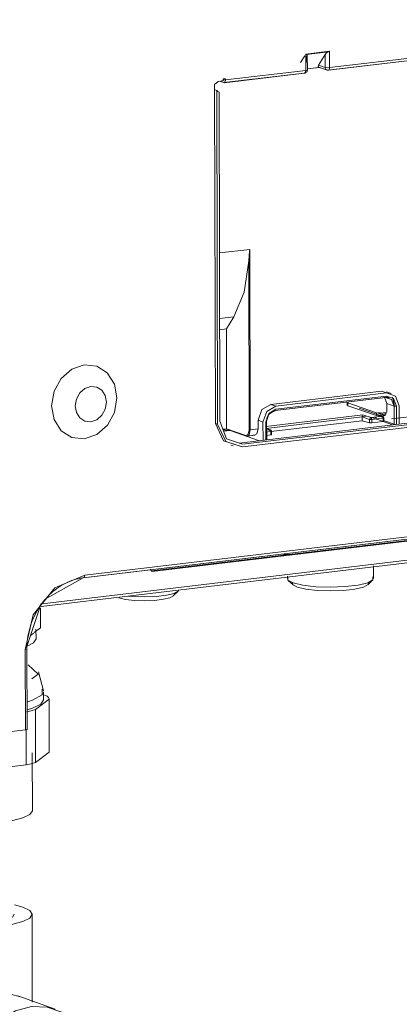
# Model space of a CAD drawing. Header units: millimetres. Extents: x 38570 to 76040, y -5041 to 9267.
# Tile 140 of 168: x 73334 to 73450, y -2195 to -1894. Entities that reach past the tile are written whole.
import ezdxf

# ---------------------------------------------------------------- set-up
doc = ezdxf.new("R2010")
doc.units = ezdxf.units.MM
for name, color, linetype, lineweight in [('G-XREF-____-OTLN', 8, 'Continuous', 9), ('M-EQPM-____-OTLN', 50, 'Continuous', 20), ('P-PIPE-____-OTLN', 3, 'Continuous', 20)]:
    doc.layers.add(name, color=color, linetype=linetype, lineweight=lineweight)

# ---------------------------------------------------------------- blocks, each defined once
blk = doc.blocks.new('City Class FR - City Class F_iam-1595380-3D Отопление Right')
at = {"layer": 'G-XREF-____-OTLN'}
for p, q in [((52160.11, -1895.19), (52037.48, -1909.8)), ((52037.6, -1909.81), (52160.23, -1895.2)), ((52037.98, -1908.99), (52160.61, -1894.38)), ((52030.69, -1904.88), (52037.97, -1904.02)), ((52030.96, -1904.98), (52037.65, -1904.18)), ((52037.47, -1903.96), (52037.42, -1904.3)), ((52037.97, -1904.02), (52037.98, -1908.99)), ((52030.38, -1905.4), (52029.09, -1907.49)), ((52030.7, -1909.86), (52030.69, -1904.88)), ((52031.06, -1907.41), (52031.06, -1905.67)), ((52031.2, -1909.69), (52031.19, -1905.27)), ((52036.6, -1905.01), (52034.61, -1908.23)), ((52036.6, -1905.01), (52036.61, -1908.92)), ((52030.21, -1910.67), (52005.7, -1913.59)), ((52005.81, -1913.6), (52030.32, -1910.68)), ((52006.2, -1912.78), (52030.7, -1909.86)), ((52030.7, -1909.86), (52031.17, -1909.74)), ((52034.72, -1908.92), (52031.15, -1909.34)), ((52031.15, -1909.37), (52034.87, -1908.93)), ((52036.61, -1908.92), (52034.61, -1908.23)), ((52034.69, -1908.91), (52037.22, -1909.79)), ((52037.48, -1909.8), (52034.94, -1908.92)), ((52004.03, -1913.24), (52005.5, -1913.06)), ((52005.7, -1913.59), (52004.3, -1913.1)), ((52005.5, -1913.06), (52005.02, -1912.99)), ((52005.5, -1912.47), (52006.19, -1912.39)), ((52005.5, -1913.06), (52005.5, -1912.47)), ((52006.19, -1912.39), (52006.2, -1912.78)), ((52003.16, -2017.57), (52002.91, -1915.72)), ((52002.91, -1915.72), (52003.56, -1915.94)), ((52003.81, -2017.79), (52003.56, -1915.94)), ((52004.5, -2016.93), (52004.26, -1916.47)), ((52004.37, -1965.56), (52013.61, -1964.46)), ((52013.61, -1964.46), (52013.74, -2019.55)), ((52013.47, -2019.54), (52013.34, -1967.95)), ((52008.8, -1985.01), (52004.42, -1985.53)), ((52008.8, -1985.01), (52006.5, -1988.74)), ((52004.32, -1989), (52006.5, -1988.74)), ((52006.5, -1988.74), (52006.57, -2019.19)), ((52010.4, -2023.57), (52187.93, -2002.41)), ((52188.98, -2002.78), (52011.45, -2023.94)), ((52188.98, -2003.6), (52011.45, -2024.76)), ((52020.05, -2011.75), (52053.82, -2007.72)), ((52055.08, -2009.63), (52021.3, -2013.65)), ((52021.36, -2013.66), (52055.13, -2009.64)), ((52021.55, -2012.27), (52055.32, -2008.25)), ((52021.55, -2013.25), (52055.32, -2009.23)), ((52053.82, -2007.72), (52056.58, -2008.68)), ((52055.32, -2008.25), (52053.82, -2007.72)), ((52055.43, -2011.47), (52054.74, -2009.57)), ((52055.15, -2009.65), (52056.2, -2009.53)), ((52056.81, -2008.4), (52055.31, -2007.88)), ((52057.21, -2009.58), (52057.73, -2011.67)), ((52021.55, -2012.27), (52020.05, -2011.75)), ((52043.39, -2011.17), (52043.39, -2012.05)), ((52043.53, -2012.16), (52043.43, -2012)), ((52043.53, -2012.16), (52043.52, -2011.27)), ((52043.52, -2011.27), (52052.27, -2014.32)), ((52052.28, -2015.2), (52043.53, -2012.16)), ((52055.44, -2014.12), (52055.43, -2011.47)), ((52055.43, -2011.47), (52057.68, -2012.26)), ((52057.68, -2012.26), (52057.69, -2017.84)), ((52057.73, -2011.67), (52057.73, -2012.26)), ((52058.36, -2012.29), (52058.38, -2017.87)), ((52059.23, -2012.19), (52059.24, -2017.77)), ((52018.53, -2018.47), (52048.12, -2014.94)), ((52018.59, -2019.07), (52047.94, -2015.57)), ((52021.48, -2013.57), (52021.3, -2013.65)), ((52054.29, -2015.43), (52047, -2012.89)), ((52047.94, -2015.57), (52050.19, -2016.35)), ((52047.94, -2015.57), (52047.94, -2016.73)), ((52049.21, -2015.32), (52047.95, -2015.47)), ((52048.12, -2014.94), (52050.62, -2015.81)), ((52050.62, -2015.81), (52054.08, -2015.4)), ((52050.83, -2015.79), (52052.29, -2016.22)), ((52050.91, -2015.8), (52052.15, -2016.23)), ((52052.44, -2016.01), (52051.55, -2015.7)), ((52052.28, -2015.2), (52052.27, -2014.32)), ((52054.08, -2015.4), (52052.27, -2014.77)), ((52052.62, -2014.31), (52054.94, -2015.12)), ((52052.76, -2014.36), (52053.38, -2014.29)), ((52054.52, -2015.84), (52053.47, -2015.47)), ((52054.94, -2014.24), (52053.64, -2014.39)), ((52053.64, -2014.39), (52053.64, -2015.27)), ((52054.94, -2015.12), (52053.64, -2015.27)), ((52055.23, -2014.6), (52053.91, -2014.76)), ((52054.52, -2016.73), (52054.52, -2015.84)), ((52055.29, -2014.36), (52054.94, -2014.24)), ((52054.94, -2014.24), (52054.94, -2015.12)), ((52055.29, -2014.36), (52055.39, -2014.31)), ((52056.86, -2016.19), (52070.04, -2014.62)), ((52003.81, -2017.79), (52003.16, -2017.57)), ((52016.17, -2019.26), (52016.16, -2016.62)), ((52017.66, -2017.14), (52016.16, -2016.62)), ((52017.67, -2022.7), (52017.66, -2017.14)), ((52018.54, -2022.6), (52018.53, -2017.04)), ((52018.76, -2016.98), (52018.71, -2016.9)), ((52018.72, -2022.48), (52018.71, -2016.9)), ((52018.79, -2022.53), (52018.78, -2016.95)), ((52047.94, -2016.73), (52020.04, -2020.05)), ((52050.19, -2017.4), (52047.94, -2016.73)), ((52050.19, -2016.35), (52050.19, -2017.4)), ((52050.87, -2016.39), (52054.34, -2015.97)), ((52050.87, -2017.42), (52050.87, -2016.39)), ((52054.34, -2017.01), (52050.87, -2017.42)), ((52052.36, -2016.31), (52057.2, -2017.99)), ((52054.34, -2015.97), (52054.34, -2017.01)), ((52057.69, -2017.84), (52054.45, -2016.71)), ((52057.69, -2017.84), (52058, -2017.89)), ((52006.57, -2019.19), (52005.42, -2019.33)), ((52005.48, -2019.48), (52006.63, -2019.34)), ((52007.59, -2019.55), (52005.6, -2019.78)), ((52005.67, -2019.97), (52007.68, -2019.73)), ((52006.57, -2019.19), (52012.42, -2021.23)), ((52006.62, -2019.34), (52012.53, -2021.4)), ((52012.6, -2021.41), (52006.65, -2019.33)), ((52007.68, -2019.73), (52016.58, -2022.83)), ((52015.02, -2021.12), (52012.6, -2021.41)), ((52012.86, -2021.44), (52015.29, -2021.15)), ((52013.59, -2019.56), (52013.74, -2019.55)), ((52013.74, -2019.55), (52016.17, -2019.26)), ((52015.02, -2021.12), (52014.72, -2021.01)), ((52019.99, -2019.51), (52018.53, -2019.01)), ((52019.79, -2019.48), (52018.53, -2019.05)), ((52018.53, -2019.63), (52019.79, -2019.48)), ((52018.53, -2020.24), (52020.04, -2020.06)), ((52020.04, -2021.09), (52018.54, -2021.27)), ((52020.22, -2019.92), (52019.18, -2019.56)), ((52020.04, -2020.06), (52020.04, -2021.09)), ((52020.23, -2020.97), (52020.22, -2019.92)), ((52007.87, -2024.22), (52008.52, -2024.45)), ((52018.77, -2022.56), (52018.72, -2022.48)), ((51962.75, -2064.66), (52235.55, -2032.15)), ((51962.87, -2064.68), (52235.66, -2032.17)), ((51963.25, -2063.86), (52236.05, -2031.35)), ((51949.98, -2073.41), (52229.67, -2040.08)), ((52211.92, -2041.42), (51950.28, -2072.6)), ((51983.65, -2062.56), (52162.75, -2041.22)), ((51983.88, -2062.72), (52163.15, -2041.35)), ((52025.88, -2057.56), (52023.65, -2057.42)), ((51963.1, -2064.5), (51963.25, -2063.86)), ((51983.23, -2062.06), (51983.88, -2062.72)), ((52051.39, -2064.84), (52051.38, -2061.07)), ((51951, -2071.27), (51962.75, -2064.66)), ((51962.75, -2064.66), (51962.87, -2064.68)), ((52025.09, -2064.2), (52025.09, -2064.9)), ((52025.38, -2065.45), (52026.85, -2066.85)), ((52049.64, -2066.8), (52051.11, -2065.39)), ((51990.27, -2070.21), (51991.74, -2068.8)), ((51945.48, -2085.92), (51950.01, -2072.52)), ((51945.58, -2086.47), (51945.11, -2086.59)), ((51945.17, -2111.07), (51945.11, -2086.59)), ((51945.67, -2110.9), (51945.61, -2086.41)), ((51929.58, -2112.93), (51945.17, -2111.07))]:
    blk.add_line(p, q, dxfattribs=at)
for points in [[(52037.65, -1904.18, 0), (52037.05, -1904.52, 0), (52036.6, -1905.01, 0)], [(52037.65, -1904.18, 0), (52037.81, -1904.11, 0), (52037.97, -1904.02, 0)], [(52030.69, -1904.88, 0), (52030.83, -1904.94, 0), (52030.96, -1904.98, 0)], [(52031.06, -1905.67, 0), (52031.19, -1905.22, 0), (52030.96, -1904.98, 0)], [(52030.7, -1909.86, 0), (52030.56, -1910.5, 0), (52030.21, -1910.67, 0)], [(52030.29, -1910.68, 0), (52030.33, -1910.68, 0), (52030.37, -1910.67, 0), (52030.41, -1910.67, 0), (52030.45, -1910.66, 0), (52030.48, -1910.65, 0), (52030.52, -1910.64, 0), (52030.56, -1910.62, 0), (52030.6, -1910.61, 0), (52030.63, -1910.59, 0), (52030.67, -1910.57, 0), (52030.7, -1910.55, 0), (52030.74, -1910.53, 0), (52030.77, -1910.51, 0), (52030.8, -1910.49, 0), (52030.84, -1910.46, 0), (52030.87, -1910.44, 0), (52030.9, -1910.41, 0), (52030.92, -1910.38, 0), (52030.95, -1910.35, 0), (52030.98, -1910.32, 0), (52031, -1910.29, 0), (52031.03, -1910.26, 0), (52031.05, -1910.22, 0), (52031.07, -1910.19, 0), (52031.09, -1910.15, 0), (52031.11, -1910.11, 0), (52031.13, -1910.08, 0), (52031.14, -1910.04, 0), (52031.15, -1910, 0), (52031.17, -1909.96, 0), (52031.18, -1909.92, 0), (52031.19, -1909.88, 0), (52031.19, -1909.84, 0), (52031.2, -1909.8, 0), (52031.2, -1909.76, 0), (52031.2, -1909.72, 0), (52031.2, -1909.68, 0), (52031.2, -1909.66, 0)], [(52034.61, -1908.23, 0), (52034.48, -1908.67, 0), (52034.72, -1908.92, 0)], [(52034.94, -1908.92, 0), (52034.83, -1908.93, 0), (52034.72, -1908.92, 0)], [(52037.48, -1909.8, 0), (52036.96, -1909.62, 0), (52036.61, -1908.92, 0)], [(52036.61, -1908.92, 0), (52037.22, -1909.02, 0), (52037.98, -1908.99, 0)], [(52037.63, -1909.81, 0), (52037.56, -1909.82, 0), (52037.5, -1909.82, 0), (52037.44, -1909.82, 0), (52037.38, -1909.82, 0), (52037.33, -1909.81, 0)], [(52037.48, -1909.8, 0), (52037.83, -1909.64, 0), (52037.98, -1908.99, 0)], [(52002.91, -1915.72, 0), (52002.85, -1914.17, 0), (52004.03, -1913.24, 0)], [(52005.7, -1912.8, 0), (52005.77, -1912.77, 0), (52005.8, -1912.64, 0)], [(52006.19, -1912.97, 0), (52006.01, -1913.48, 0), (52005.7, -1913.59, 0)], [(52006.2, -1912.78, 0), (52006.19, -1912.88, 0), (52006.19, -1912.97, 0)], [(52003.56, -1915.94, 0), (52003.86, -1916.28, 0), (52004.26, -1916.47, 0)], [(52013.34, -1967.95, 0), (52013.38, -1967.46, 0), (52013.41, -1966.96, 0), (52013.45, -1966.47, 0), (52013.49, -1965.97, 0), (52013.53, -1965.47, 0), (52013.57, -1964.97, 0), (52013.61, -1964.46, 0)], [(52013.34, -1967.95, 0), (52011.89, -1977.52, 0), (52008.8, -1985.01, 0)], [(51953.16, -2012.16, 0), (51953.91, -2007.75, 0), (51956.07, -2003.84, 0), (51959.29, -2001.02, 0), (51963.1, -1999.71, 0), (51966.91, -2000.12, 0), (51970.14, -2002.17, 0), (51972.31, -2005.57, 0), (51973.08, -2009.79, 0)], [(51969.88, -2011.11, 0), (51969.52, -2009.09, 0), (51968.48, -2007.46, 0), (51966.93, -2006.48, 0), (51965.11, -2006.29, 0), (51963.29, -2006.91, 0), (51961.75, -2008.26, 0), (51960.72, -2010.13, 0), (51960.36, -2012.24, 0)], [(51953.16, -2012.16, 0), (51953.93, -2016.38, 0), (51956.1, -2019.78, 0), (51959.33, -2021.83, 0), (51963.14, -2022.24, 0), (51966.95, -2020.93, 0), (51970.17, -2018.11, 0), (51972.33, -2014.2, 0), (51973.08, -2009.79, 0)], [(52055.32, -2009.23, 0), (52055.25, -2009.55, 0), (52055.08, -2009.63, 0)], [(52057.68, -2012.26, 0), (52056.92, -2010.27, 0), (52055.08, -2009.63, 0)], [(52055.13, -2009.64, 0), (52055.23, -2009.63, 0), (52055.33, -2009.62, 0), (52055.43, -2009.62, 0), (52055.53, -2009.62, 0), (52055.62, -2009.63, 0), (52055.72, -2009.65, 0), (52055.81, -2009.66, 0), (52055.9, -2009.68, 0), (52056, -2009.71, 0), (52056.07, -2009.73, 0)], [(52055.32, -2008.25, 0), (52058.08, -2009.21, 0), (52059.23, -2012.19, 0)], [(52055.32, -2009.23, 0), (52057.47, -2009.97, 0), (52058.36, -2012.29, 0)], [(51969.88, -2011.11, 0), (51969.52, -2013.21, 0), (51968.49, -2015.08, 0), (51966.95, -2016.43, 0), (51965.13, -2017.06, 0), (51963.31, -2016.87, 0), (51961.76, -2015.88, 0), (51960.72, -2014.26, 0), (51960.36, -2012.24, 0)], [(52016.16, -2016.62, 0), (52017.29, -2013.37, 0), (52020.05, -2011.75, 0)], [(52017.66, -2017.14, 0), (52018.79, -2013.89, 0), (52021.55, -2012.27, 0)], [(52043.52, -2011.27, 0), (52043.42, -2011.12, 0), (52043.89, -2011, 0)], [(52058.36, -2012.29, 0), (52057.98, -2012.3, 0), (52057.68, -2012.26, 0)], [(52018.53, -2017.04, 0), (52019.41, -2014.51, 0), (52021.55, -2013.25, 0)], [(52021.3, -2013.65, 0), (52019.47, -2014.73, 0), (52018.71, -2016.9, 0)], [(52018.78, -2016.95, 0), (52018.78, -2016.83, 0), (52018.78, -2016.71, 0), (52018.8, -2016.59, 0), (52018.81, -2016.47, 0), (52018.83, -2016.35, 0), (52018.85, -2016.23, 0), (52018.88, -2016.11, 0), (52018.91, -2015.99, 0), (52018.94, -2015.87, 0), (52018.98, -2015.76, 0), (52019.03, -2015.64, 0), (52019.07, -2015.53, 0), (52019.13, -2015.42, 0), (52019.18, -2015.31, 0), (52019.24, -2015.2, 0), (52019.3, -2015.09, 0), (52019.36, -2014.99, 0), (52019.43, -2014.89, 0), (52019.5, -2014.79, 0), (52019.58, -2014.7, 0), (52019.65, -2014.61, 0), (52019.73, -2014.52, 0), (52019.82, -2014.44, 0), (52019.9, -2014.36, 0), (52019.99, -2014.28, 0), (52020.08, -2014.21, 0), (52020.17, -2014.14, 0), (52020.26, -2014.08, 0), (52020.35, -2014.02, 0), (52020.45, -2013.96, 0), (52020.54, -2013.91, 0), (52020.64, -2013.87, 0), (52020.74, -2013.82, 0), (52020.84, -2013.79, 0), (52020.93, -2013.75, 0), (52021.03, -2013.72, 0), (52021.13, -2013.7, 0), (52021.23, -2013.68, 0), (52021.33, -2013.66, 0), (52021.36, -2013.66, 0)], [(52047.94, -2015.57, 0), (52047.97, -2015.26, 0), (52048.04, -2015.05, 0)], [(52050.62, -2015.81, 0), (52050.37, -2016.01, 0), (52050.19, -2016.35, 0)], [(52050.87, -2016.39, 0), (52050.8, -2016.02, 0), (52050.62, -2015.81, 0)], [(52052.27, -2014.32, 0), (52052.88, -2014.41, 0), (52053.64, -2014.39, 0)], [(52053.64, -2015.27, 0), (52052.88, -2015.3, 0), (52052.28, -2015.2, 0)], [(52054.52, -2015.84, 0), (52054.43, -2015.53, 0), (52054.08, -2015.4, 0)], [(52054.08, -2015.4, 0), (52054.26, -2015.6, 0), (52054.34, -2015.97, 0)], [(52054.34, -2015.97, 0), (52054.57, -2015.91, 0), (52054.52, -2015.84, 0)], [(52010.68, -2024.53, 0), (52005.63, -2022.88, 0), (52003.16, -2017.57, 0)], [(52011.45, -2024.76, 0), (52006.28, -2023.11, 0), (52003.81, -2017.79, 0)], [(52011.45, -2023.94, 0), (52006.54, -2022.23, 0), (52004.5, -2016.93, 0)], [(52050.19, -2016.35, 0), (52050.49, -2016.4, 0), (52050.87, -2016.39, 0)], [(52050.87, -2017.42, 0), (52050.5, -2017.43, 0), (52050.19, -2017.4, 0)], [(52054.52, -2016.88, 0), (52054.57, -2016.95, 0), (52054.34, -2017.01, 0)], [(52006.57, -2019.19, 0), (52006.6, -2019.32, 0), (52006.65, -2019.33, 0)], [(52012.42, -2021.23, 0), (52013.17, -2020.89, 0), (52013.47, -2019.54, 0)], [(52012.42, -2021.23, 0), (52012.48, -2021.36, 0), (52012.6, -2021.41, 0)], [(52012.86, -2021.44, 0), (52012.81, -2021.44, 0), (52012.75, -2021.44, 0), (52012.69, -2021.44, 0), (52012.64, -2021.43, 0), (52012.58, -2021.41, 0), (52012.53, -2021.4, 0)], [(52013.74, -2019.55, 0), (52013.41, -2021.03, 0), (52012.6, -2021.41, 0)], [(52016.17, -2019.26, 0), (52015.83, -2020.74, 0), (52015.02, -2021.12, 0)], [(52020.22, -2019.92, 0), (52020.14, -2019.62, 0), (52019.79, -2019.48, 0)], [(52019.79, -2019.48, 0), (52019.97, -2019.69, 0), (52020.04, -2020.06, 0)], [(52020.04, -2020.06, 0), (52020.27, -2020, 0), (52020.22, -2019.92, 0)], [(52020.23, -2020.97, 0), (52020.28, -2021.04, 0), (52020.04, -2021.09, 0)], [(51945.11, -2086.59, 0), (51947.52, -2076.02, 0), (51954.16, -2067.7, 0), (51963.25, -2063.86, 0)], [(51945.61, -2086.41, 0), (51945.62, -2085.63, 0), (51945.66, -2084.83, 0), (51945.73, -2084.04, 0), (51945.83, -2083.25, 0), (51945.95, -2082.46, 0), (51946.1, -2081.67, 0), (51946.28, -2080.89, 0), (51946.48, -2080.11, 0), (51946.71, -2079.34, 0), (51946.97, -2078.57, 0), (51947.25, -2077.82, 0), (51947.56, -2077.07, 0), (51947.89, -2076.34, 0), (51948.25, -2075.62, 0), (51948.63, -2074.92, 0), (51949.04, -2074.23, 0), (51949.46, -2073.55, 0), (51949.91, -2072.9, 0), (51950.38, -2072.26, 0), (51950.86, -2071.64, 0), (51951.37, -2071.04, 0), (51951.9, -2070.47, 0), (51952.44, -2069.91, 0), (51953, -2069.38, 0), (51953.58, -2068.88, 0), (51954.17, -2068.4, 0), (51954.77, -2067.94, 0), (51955.38, -2067.52, 0), (51956.01, -2067.11, 0), (51956.65, -2066.74, 0), (51957.3, -2066.4, 0), (51957.95, -2066.08, 0), (51958.61, -2065.79, 0), (51959.28, -2065.53, 0), (51959.96, -2065.31, 0), (51960.64, -2065.11, 0), (51961.32, -2064.94, 0), (51962, -2064.81, 0), (51962.68, -2064.7, 0), (51962.87, -2064.68, 0)], [(52025.29, -2064.44, 0), (52025.29, -2065.36, 0), (52026.85, -2066.23, 0)], [(52028.16, -2067.54, 0), (52026.77, -2066.78, 0), (52026.63, -2066.18, 0)], [(52051.19, -2064.38, 0), (52051.19, -2065.3, 0), (52049.63, -2066.18, 0), (52046.69, -2066.89, 0), (52042.74, -2067.36, 0), (52038.24, -2067.53, 0), (52033.74, -2067.38, 0), (52029.79, -2066.93, 0), (52026.85, -2066.23, 0)], [(52028.16, -2067.54, 0), (52030.76, -2068.16, 0), (52034.26, -2068.56, 0), (52038.24, -2068.7, 0), (52042.23, -2068.55, 0), (52045.73, -2068.13, 0), (52048.33, -2067.5, 0), (52049.72, -2066.72, 0), (52049.86, -2066.12, 0)], [(51991.96, -2068.36, 0), (51991.8, -2068.73, 0), (51990.56, -2069.42, 0), (51988.22, -2069.99, 0), (51985.07, -2070.37, 0), (51981.48, -2070.51, 0), (51977.9, -2070.39, 0), (51976.41, -2070.25, 0)], [(51990.33, -2070.15, 0), (51989.26, -2070.74, 0), (51987.26, -2071.23, 0), (51984.56, -2071.55, 0), (51981.49, -2071.67, 0), (51978.42, -2071.57, 0), (51975.72, -2071.26, 0), (51973.71, -2070.78, 0)], [(51945.17, -2111.07, 0), (51945.64, -2110.95, 0), (51945.67, -2110.9, 0)]]:
    blk.add_polyline3d(points, dxfattribs=at)
blk = doc.blocks.new('City Class FR - City Class 25 FR-1553726-3D Отопление Right')
blk.add_blockref('City Class FR - City Class F_iam-1595380-3D Отопление Right', (0, 0))
blk = doc.blocks.new('ADSK_Полипропилен_Муфта с накидной гайкой - 32 x 1_-1254467-3D Отопление Right')
at = {"layer": 'P-PIPE-____-OTLN', "color": 5}
for p, q in [((51949.8, -2079.94), (51949.78, -2073.97)), ((51947.61, -2081.59), (51946.88, -2082.13)), ((51949.8, -2079.94), (51947.88, -2081.38)), ((51948.4, -2083.32), (51948.39, -2080.38)), ((51950.66, -2099.21), (51949.14, -2093.36)), ((51950.7, -2101.92), (51950.69, -2099.47)), ((51948.2, -2104.86), (51952.42, -2101.69)), ((51951.83, -2100.77), (51950.27, -2100.22)), ((51952.42, -2101.69), (51952.46, -2117.85)), ((51948.24, -2121.02), (51948.2, -2104.86)), ((51898.98, -2106.02), (51899.01, -2118.44)), ((51899.6, -2119.36), (51899.57, -2106.23)), ((51907.62, -2109.03), (51907.65, -2122.17)), ((51911.28, -2122.73), (51911.25, -2110.3)), ((51945.42, -2111.01), (51945.44, -2121.76)), ((51931.43, -2123.42), (51931.41, -2114.3)), ((51926.86, -2115.16), (51926.88, -2123.55)), ((51952.46, -2117.85), (51948.24, -2121.02)), ((51907.65, -2122.17), (51899.6, -2119.36)), ((51904.24, -2118.19), (51904.28, -2135.82)), ((51947.28, -2135.72), (51947.23, -2118.09)), ((51926.88, -2123.55), (51911.28, -2122.73)), ((51945.44, -2121.76), (51931.43, -2123.42))]:
    blk.add_line(p, q, dxfattribs=at)
for points in [[(51948.4, -2083.32, 0), (51948.4, -2083.33, 0), (51947.61, -2084.53, 0), (51945.9, -2085.43, 0)], [(51947.12, -2095.55, 0), (51949.04, -2094.11, 0), (51946.05, -2091.24, 0)], [(51950.32, -2098.61, 0), (51950.3, -2100.37, 0), (51947.31, -2102.02, 0), (51945.87, -2102.48, 0)], [(51950.7, -2101.92, 0), (51950.7, -2101.94, 0), (51949.83, -2103.25, 0), (51947.32, -2104.47, 0), (51945.67, -2104.98, 0)], [(51952.42, -2101.69, 0), (51952.22, -2101.23, 0), (51951.83, -2100.77, 0)], [(51945.53, -2105.57, 0), (51946.88, -2105.24, 0), (51948.2, -2104.86, 0)], [(51899.6, -2119.36, 0), (51899.21, -2118.9, 0), (51899.01, -2118.44, 0)], [(51948.24, -2121.02, 0), (51946.92, -2121.4, 0), (51945.44, -2121.76, 0)], [(51911.28, -2122.73, 0), (51909.4, -2122.47, 0), (51907.65, -2122.17, 0)], [(51931.43, -2123.42, 0), (51929.17, -2123.5, 0), (51926.88, -2123.55, 0)], [(51907.13, -2137.98, 0), (51905, -2136.94, 0), (51904.28, -2135.81, 0)], [(51947.28, -2135.72, 0), (51947.28, -2135.73, 0), (51946.53, -2136.86, 0), (51944.37, -2137.91, 0), (51940.95, -2138.82, 0), (51936.49, -2139.52, 0), (51931.3, -2139.96, 0), (51925.73, -2140.12, 0), (51920.17, -2139.98, 0), (51914.99, -2139.56, 0), (51910.54, -2138.88, 0), (51907.13, -2137.98, 0)]]:
    blk.add_polyline3d(points, dxfattribs=at)
blk = doc.blocks.new('ADSK_Полипропилен_Отвод - Универсальный-V321-3D Отопление Right')
at = {"layer": 'P-PIPE-____-OTLN', "color": 5}
for p, q in [((51904.24, -2167.35), (51904.24, -2208.93)), ((51947.24, -2194.16), (51947.24, -2167.35)), ((51954.24, -2196.31), (51942.89, -2192.24)), ((51918.48, -2229.17), (51939.73, -2236.79))]:
    blk.add_line(p, q, dxfattribs=at)
for points in [[(51909.64, -2164.41, 0), (51907.12, -2165.13, 0), (51904.97, -2166.2, 0), (51904.24, -2167.35, 0), (51904.97, -2168.5, 0), (51907.12, -2169.58, 0), (51910.53, -2170.5, 0), (51914.99, -2171.21, 0), (51920.17, -2171.65, 0), (51925.74, -2171.8, 0), (51931.3, -2171.65, 0), (51936.49, -2171.21, 0)], [(51936.49, -2171.21, 0), (51940.94, -2170.5, 0), (51944.35, -2169.58, 0), (51946.5, -2168.5, 0), (51947.24, -2167.35, 0), (51946.5, -2166.2, 0), (51944.35, -2165.13, 0), (51941.83, -2164.41, 0)], [(51911.88, -2169.01, 0), (51910.28, -2168.21, 0), (51909.74, -2167.35, 0)], [(51941.74, -2167.35, 0), (51941.19, -2168.21, 0), (51939.59, -2169.01, 0), (51937.05, -2169.69, 0), (51933.74, -2170.22, 0), (51929.88, -2170.55, 0), (51925.74, -2170.66, 0), (51921.59, -2170.55, 0), (51917.74, -2170.22, 0), (51914.42, -2169.69, 0), (51911.88, -2169.01, 0)], [(51907.12, -2211.16, 0), (51909.19, -2208.24, 0), (51911.77, -2205.3, 0), (51914.86, -2202.38, 0), (51918.45, -2199.54, 0), (51922.53, -2196.89, 0), (51927.04, -2194.55, 0), (51931.81, -2192.76, 0), (51936.49, -2191.75, 0)], [(51936.49, -2191.75, 0), (51940.56, -2191.71, 0), (51943.67, -2192.57, 0)], [(51946.99, -2195.51, 0), (51942.17, -2196.81, 0), (51937.68, -2199.44, 0), (51933.82, -2203.25, 0), (51930.86, -2207.96, 0), (51929, -2213.25, 0), (51928.37, -2218.77, 0), (51929, -2224.14, 0), (51930.86, -2228.99, 0), (51933.82, -2233, 0), (51937.68, -2235.88, 0), (51942.17, -2237.44, 0), (51945.92, -2237.67, 0)], [(51959.66, -2199.63, 0), (51956.29, -2197.22, 0), (51951.8, -2195.66, 0), (51946.99, -2195.51, 0)], [(51933.13, -2218.2, 0), (51933.6, -2214.1, 0), (51934.99, -2210.16, 0), (51937.19, -2206.65, 0), (51940.06, -2203.82, 0), (51943.4, -2201.86, 0), (51946.99, -2200.9, 0), (51950.57, -2201, 0), (51952.38, -2201.49, 0)], [(51918.48, -2229.17, 0), (51917.13, -2228.64, 0), (51915.89, -2228.05, 0), (51914.75, -2227.42, 0), (51913.72, -2226.76, 0), (51912.78, -2226.09, 0), (51911.93, -2225.42, 0), (51911.17, -2224.75, 0), (51910.48, -2224.09, 0), (51909.86, -2223.43, 0), (51909.3, -2222.8, 0), (51908.79, -2222.17, 0), (51908.34, -2221.57, 0), (51907.93, -2220.98, 0), (51907.55, -2220.41, 0), (51907.21, -2219.85, 0), (51906.9, -2219.31, 0), (51906.62, -2218.78, 0), (51906.37, -2218.27, 0), (51906.13, -2217.77, 0), (51905.92, -2217.28, 0), (51905.73, -2216.81, 0), (51905.55, -2216.34, 0), (51905.39, -2215.88, 0), (51905.24, -2215.43, 0), (51905.11, -2214.99, 0), (51904.98, -2214.56, 0), (51904.87, -2214.12, 0), (51904.77, -2213.7, 0), (51904.68, -2213.28, 0), (51904.6, -2212.86, 0), (51904.52, -2212.44, 0), (51904.46, -2212.02, 0), (51904.4, -2211.6, 0), (51904.35, -2211.18, 0), (51904.31, -2210.76, 0), (51904.28, -2210.34, 0), (51904.26, -2209.92, 0), (51904.24, -2209.49, 0), (51904.24, -2209.05, 0), (51904.24, -2208.93, 0)], [(51941.59, -2231.61, 0), (51940.06, -2230.93, 0), (51937.19, -2228.79, 0), (51934.99, -2225.81, 0), (51933.6, -2222.2, 0), (51933.13, -2218.2, 0)]]:
    blk.add_polyline3d(points, dxfattribs=at)

msp = doc.modelspace()

# ---------------------------------------------------------------- block references
at = {"layer": 'M-EQPM-____-OTLN'}
msp.add_blockref('City Class FR - City Class 25 FR-1553726-3D Отопление Right', (21390.86, 0), dxfattribs=at)
at = {"layer": 'P-PIPE-____-OTLN', "color": 5}
for name in ['ADSK_Полипропилен_Муфта с накидной гайкой - 32 x 1_-1254467-3D Отопление Right', 'ADSK_Полипропилен_Отвод - Универсальный-V321-3D Отопление Right']:
    msp.add_blockref(name, (21390.86, 0), dxfattribs=at)

doc.saveas('drawing.dxf')
